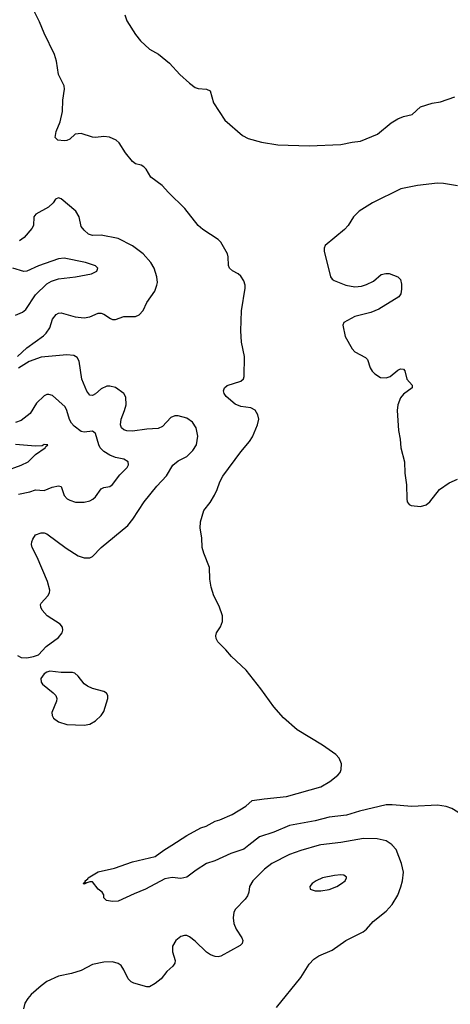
# Model space of a CAD drawing. Header units: inches. Extents: x 501419 to 657765, y 482282 to 547532.
# Tile 30 of 225: x 555519 to 558539, y 508882 to 515795. Entities that reach past the tile are written whole.
import ezdxf

# ---------------------------------------------------------------- set-up
doc = ezdxf.new("R2010")
doc.units = ezdxf.units.IN
doc.header["$MEASUREMENT"] = 0
doc.layers.add('A5550', color=7, linetype='Continuous')
doc.layers.add('A5551', color=7, linetype='Continuous')

msp = doc.modelspace()

# ---------------------------------------------------------------- linework, layer by layer
at = {"layer": 'A5550', "color": 6}
for points, elevation in [([(557620.1, 510000), (557490, 509962.9), (557410, 509933.7), (557286.1, 509870), (557235.1, 509830), (557154.3, 509750), (557130.4, 509710), (557125.5, 509670), (557116, 509644), (557099.4, 509620.6), (557031.8, 509550), (557020.8, 509530), (557015.4, 509490), (557021.7, 509450), (557036.9, 509410), (557077.6, 509350), (557083.5, 509330), (557078.3, 509310), (557064.8, 509295.2), (556930, 509220.5), (556910, 509215.5), (556890, 509217), (556856.7, 509230), (556828.5, 509248.5), (556750, 509324.8), (556710, 509356.1), (556690, 509364.6), (556674.3, 509365.7), (556650, 509359.1), (556614, 509330), (556591.4, 509290), (556590.1, 509250), (556609.6, 509190), (556606.1, 509170), (556591.8, 509150), (556550, 509112.2), (556510, 509061.5), (556470, 509028.6), (556430, 509005.4), (556410, 509005.1), (556319.4, 509030), (556300.1, 509040.1), (556280, 509060), (556250, 509124.5), (556230, 509154.7), (556210, 509169.5), (556170, 509179.5), (556110, 509178.3), (556030, 509162.1), (555950, 509118.9), (555882.6, 509097.4), (555790, 509080.1), (555710, 509041.4), (555670, 509012.6), (555599.4, 508950), (555576.1, 508923.9), (555555.2, 508890), (555546.5, 508850)], 1900), ([(557126.1, 510000), (557090, 509972), (556998.5, 509941.5), (556886.9, 509890), (556829.6, 509870.4), (556755.3, 509824.7), (556690, 509775.6), (556650, 509766.1), (556587.8, 509772.2), (556536.8, 509763.2), (556401.3, 509690), (556321.6, 509658.4), (556210, 509605.4), (556170, 509603.6), (556128, 509610), (556108, 509630), (556108, 509650), (556098, 509670), (556068, 509690), (556030, 509742), (556010, 509741.2), (555990, 509734), (555983.6, 509736.4), (555982, 509730), (555970, 509726), (555964, 509730), (555978, 509742), (555977.2, 509750), (555997.2, 509762.8), (555999.5, 509770), (556070, 509811.4), (556182.8, 509837.2), (556310, 509881.5), (556470, 509919.6), (556530, 509964.6), (556585, 510000)], 1800), ([(557320, 508860), (557490.5, 509070), (557550, 509163.5), (557581.7, 509198.3), (557616.9, 509223.1), (557710, 509261.4), (557806.6, 509330), (557927.3, 509390), (557950.9, 509410), (557997.3, 509462.7), (558090, 509536.8), (558130, 509582.6), (558170, 509648.3), (558192.1, 509707.9), (558204, 509750), (558209.6, 509810), (558196.7, 509870), (558158.5, 509970), (558131.3, 510000)], 1900)]:
    msp.add_lwpolyline(points, dxfattribs=dict(at, elevation=elevation))
at = {"layer": 'A5550', "color": 6, "elevation": 2000}
msp.add_lwpolyline([(557770.9, 509790.9), (557727.6, 509787.6), (557642.4, 509770), (557597.7, 509750), (557569.2, 509730), (557553.8, 509710), (557556.5, 509690), (557590, 509678.6), (557630, 509678.6), (557690, 509689.2), (557742, 509710), (557775.3, 509730), (557800.8, 509750), (557811.7, 509770), (557810, 509774), (557792, 509790)], close=True, dxfattribs=at)
at = {"layer": 'A5551', "color": 6}
for points, elevation in [([(556585, 510000), (556690, 510067.6), (556790, 510121.7), (556827.5, 510132.5), (556890, 510167.7), (556922.6, 510177.4), (557010, 510215.9), (557105.6, 510274.4), (557150, 510312.7), (557234.2, 510325.8), (557390, 510340.7), (557631.2, 510408.8), (557694.4, 510445.5), (557749.7, 510490.3), (557765.4, 510510), (557773.8, 510530), (557775.1, 510570), (557759.5, 510610), (557736.1, 510636.1), (557641.3, 510701.3), (557465.3, 510810), (557370, 510892.8), (557301, 510970), (557210, 511096.8), (557108.1, 511228.1), (557003.1, 511323.1), (556964.8, 511370), (556907.3, 511427.3), (556896, 511450), (556893.7, 511470), (556899.8, 511490), (556927.2, 511532.8), (556941, 511570), (556940.9, 511610), (556916.7, 511676.7), (556881, 511750), (556860.7, 511810), (556852.5, 511867.5), (556849.4, 511950), (556809.6, 512050), (556799.6, 512090), (556796.6, 512156.6), (556785.4, 512225.4), (556786.6, 512270), (556811.1, 512350), (556854.4, 512405.6), (556883.8, 512456.2), (556904.4, 512495.6), (556923, 512550), (556942.6, 512590), (557070, 512760.1), (557130, 512832.6), (557152.6, 512867.4), (557187.4, 512950), (557195.4, 512990), (557190, 513020.3), (557170, 513053), (557140.5, 513070), (557070, 513079.3), (557030, 513094.6), (556966.4, 513150), (556952.3, 513170), (556948.5, 513190), (556954, 513210), (556972.8, 513227.2), (557070, 513258), (557087.7, 513272.3), (557094, 513290), (557095.6, 513430), (557074.5, 513530), (557070.7, 513610), (557074.4, 513750), (557099.8, 513910), (557099.8, 513930), (557090, 513961.4), (557070, 513993.2), (557052, 514010), (557010.9, 514030.9), (556991, 514051), (556983.4, 514070), (556981.3, 514130), (556976.3, 514150), (556930, 514232.5), (556910, 514252.5), (556802.7, 514322.7), (556769.9, 514349.9), (556676.5, 514470), (556561.3, 514581.3), (556517.6, 514630), (556437.4, 514690), (556405.3, 514745.3), (556390, 514762.8), (556370, 514774.4), (556330, 514783.5), (556310, 514798.3), (556260.7, 514860.7), (556216.8, 514930), (556196.4, 514950), (556149, 514971), (556110, 514974.5), (556050, 514968.7), (556030, 514970.9), (555950, 514996.1), (555908.2, 514990), (555870, 514956.3), (555850, 514946), (555830, 514943.4), (555786, 514950), (555767.3, 514967.3), (555775.1, 515010), (555803, 515077), (555818, 515150), (555820.9, 515230), (555833.4, 515306.6), (555829.9, 515330), (555789.9, 515409.9), (555777, 515503), (555763.4, 515550), (555690, 515700.6), (555658.8, 515778.8), (555622.4, 515850)], 1800), ([(556256.4, 515830), (556270, 515786), (556331.2, 515690), (556366.9, 515646.9), (556430, 515588.4), (556491.7, 515551.7), (556569.7, 515490), (556643, 515410), (556709.4, 515349.4), (556750, 515319.5), (556770, 515311.2), (556830, 515307.2), (556854.9, 515294.9), (556878.3, 515210), (556957.1, 515090), (557081.6, 514981.6), (557119.9, 514959.9), (557215.5, 514935.5), (557330, 514916.1), (557550, 514908.8), (557770, 514919.1), (557850, 514935.8), (557910, 514942.5), (558028.7, 514991.3), (558123.7, 515070), (558170, 515098.1), (558210, 515114.6), (558271.8, 515128.2), (558330, 515182.4), (558411.8, 515208.2), (558470, 515217.3), (558570, 515252.3)], 1800), ([(558590, 514629.5), (558490, 514645.8), (558450, 514647.1), (558309.3, 514630.7), (558192.5, 514607.5), (557993.9, 514510), (557898.6, 514450), (557859.7, 514410), (557821.6, 514350), (557797.7, 514322.3), (557660.5, 514210), (557653, 514190), (557653, 514170), (557698, 513990), (557710, 513974), (557724.4, 513964.4), (557806.8, 513930), (557870, 513920.4), (557914.9, 513925.1), (557950, 513935.5), (558000.1, 513959.9), (558054.8, 514005.2), (558086.8, 514013.2), (558110, 514013), (558170, 513990.5), (558190, 513970.8), (558197.5, 513937.5), (558195.9, 513904.1), (558190.7, 513870), (558178, 513850), (558038, 513762), (557982, 513738), (557870, 513712), (557791, 513670), (557784.4, 513650), (557801.1, 513570), (557850, 513483.8), (557870, 513463.8), (557942.8, 513422.8), (557957.3, 513410), (557975.5, 513350), (557990, 513327.3), (558010, 513307.7), (558050, 513283.8), (558090, 513279.3), (558117.2, 513290), (558170, 513334), (558190, 513342.8), (558210, 513341), (558218.8, 513330), (558234, 513270), (558270.8, 513230), (558270.8, 513210), (558210, 513165.6), (558190, 513140.9), (558171.8, 513090), (558167, 513050), (558175.3, 512910), (558187.9, 512850), (558192.7, 512790), (558218.4, 512690), (558220.4, 512610), (558230.4, 512530), (558232.7, 512430), (558236.3, 512410), (558250, 512390.8), (558265.1, 512385.1), (558330, 512377.4), (558370, 512389.2), (558394.2, 512410), (558463.7, 512496.3), (558530, 512544.4), (558590, 512570.2)], 1800), ([(555502.7, 513430), (555570, 513492.1), (555684.9, 513575.1), (555705.6, 513594.4), (555729.5, 513630.5), (555750, 513693.4), (555774.4, 513725.6), (555790, 513733.7), (555810, 513735.9), (555908.3, 513708.3), (555970, 513702.2), (556010.8, 513709.2), (556070, 513734.8), (556090, 513734.3), (556110, 513726.6), (556156.3, 513696.3), (556170, 513690.5), (556189.7, 513689.7), (556250, 513710.1), (556330, 513711.3), (556356.7, 513723.3), (556385.8, 513754.2), (556411.4, 513810), (556466.7, 513890), (556481.3, 513930), (556484.4, 513950), (556480.8, 513990), (556461.8, 514050), (556438.1, 514090), (556385.6, 514150), (556310, 514208.1), (556210, 514257.8), (556090, 514282.1), (556030, 514280.7), (556002.2, 514290), (555970, 514316.4), (555950, 514342.1), (555935.4, 514410), (555912.4, 514450), (555810, 514537), (555790, 514543.1), (555770, 514534), (555752.4, 514510), (555720.4, 514479.6), (555631.8, 514430), (555618.9, 514410), (555615.9, 514350), (555605, 514330), (555550, 514265.2), (555516.6, 514243.4)], 1900), ([(555490, 513721.2), (555537.4, 513742.6), (555560.7, 513759.3), (555630, 513863.4), (555710, 513939.8), (555741.3, 513958.7), (555790, 513975.4), (555910.8, 513989.2), (556023, 514010), (556060.8, 514030), (556066, 514050), (556050, 514067.7), (555981.1, 514090), (555830, 514121.7), (555790, 514116.2), (555650, 514065.7), (555570, 514029.3), (555547.9, 514027.9), (555470, 514050.9)], 2000), ([(555502.7, 511330), (555530, 511317.9), (555570, 511315.8), (555615.9, 511324.1), (555650, 511336.6), (555705, 511395), (555790, 511456.3), (555816.4, 511490), (555822.2, 511510), (555819.1, 511530), (555803.6, 511550), (555712, 511610), (555676.6, 511650), (555666.1, 511670), (555665.7, 511690), (555670, 511698.9), (555716.7, 511750), (555726.9, 511770), (555729.7, 511790), (555713.8, 511850), (555641.4, 512021.4), (555605.1, 512090), (555601.4, 512110), (555604, 512130), (555610, 512147.8), (555630, 512178.2), (555670, 512193), (555690, 512193.2), (555710, 512186.3), (555843.9, 512083.9), (555930, 512031.8), (555970, 512017.2), (555990, 512015.6), (556010, 512017.6), (556030, 512026), (556091, 512090), (556277, 512243), (556312, 512288), (556390.8, 512410), (556479.6, 512520.4), (556548.2, 512591.8), (556591.8, 512668.2), (556630, 512697.8), (556690, 512728), (556733.3, 512770), (556757.6, 512810), (556767.6, 512870), (556756, 512930), (556731.7, 512970), (556690, 512998), (556630, 513013.9), (556606.9, 513013.1), (556578.5, 513001.5), (556520.8, 512939.2), (556490, 512923.9), (556410, 512921.2), (556310, 512905.5), (556270, 512909.2), (556250, 512916.2), (556233.7, 512930), (556226, 512950), (556230.9, 512990), (556254.7, 513050), (556264.8, 513090), (556263.6, 513143.6), (556250, 513169.9), (556190, 513211.9), (556150, 513222), (556130, 513221.2), (556090, 513204.2), (556050, 513167.3), (556030, 513155.4), (556010, 513158.7), (555990, 513187.7), (555955.1, 513270), (555936.8, 513396.8), (555922.7, 513422.7), (555898.4, 513438.4), (555850, 513442.8), (555670, 513425.5), (555585.3, 513394.7), (555510, 513347.7)], 1900), ([(555510, 512463.6), (555590, 512480.9), (555630, 512494.6), (555690.6, 512489.4), (555746.5, 512513.5), (555790, 512522.4), (555810, 512516.6), (555830, 512453.4), (555851.6, 512431.6), (555870, 512420.8), (555910, 512408.5), (555970, 512406.4), (556010, 512417.2), (556031.2, 512428.8), (556050, 512444.8), (556090, 512500.2), (556110, 512509.4), (556150, 512516.6), (556169.5, 512530.5), (556221.7, 512598.3), (556273.1, 512650), (556281.3, 512670), (556278.4, 512690), (556249.2, 512709.2), (556190, 512721.8), (556150, 512736.8), (556110, 512763.3), (556084.3, 512790), (556073.3, 512810), (556050.3, 512890.3), (556039.8, 512899.8), (556030, 512904.9), (555970, 512898.7), (555950, 512904.5), (555901.8, 512941.8), (555882.1, 512962.1), (555867.5, 512987.5), (555850.5, 513050.5), (555837, 513077), (555750, 513155.4), (555723.2, 513163.2), (555710, 513163), (555690, 513154.7), (555637.4, 513102.6), (555592.7, 513030), (555530, 512981.9), (555490, 512966.4)], 2000), ([(555415.5, 512624.5), (555530, 512667.2), (555577.2, 512690), (555630, 512742.1), (555698.4, 512790), (555701.7, 512798.3), (555716, 512810), (555690, 512812.9), (555675.8, 512804.2), (555630, 512800.4), (555490, 512811.6)], 2100), ([(558889.4, 510000), (558850, 510018.4), (558794.8, 510050), (558730, 510102.1), (558663.7, 510170), (558591.2, 510230), (558550, 510256.3), (558510, 510271.8), (558450, 510279.9), (558269.6, 510270.4), (558130, 510282.3), (558090, 510281.5), (557901.7, 510238.3), (557810, 510209.7), (557690, 510195.7), (557590.3, 510170.3), (557410, 510136.7), (557301.5, 510090), (557201.5, 510058.5), (557126.1, 510000)], 1800), ([(558131.3, 510000), (558130, 510001.5), (558090, 510029.1), (558024.6, 510044.6), (557930, 510046.7), (557770, 510018.5), (557630, 510002.8), (557620.1, 510000)], 1900)]:
    msp.add_lwpolyline(points, dxfattribs=dict(at, elevation=elevation))
at = {"layer": 'A5551', "color": 6, "elevation": 1900}
msp.add_lwpolyline([(555730, 511220.2), (555710, 511215), (555690, 511201.4), (555667.7, 511170), (555670, 511143.8), (555679.5, 511130), (555754.7, 511070), (555772.8, 511050), (555779.8, 511030), (555776.6, 511010), (555743.9, 510930), (555745.4, 510910), (555755.5, 510890), (555790, 510865.7), (555850, 510847.4), (555970, 510842.6), (556010, 510848.8), (556050, 510871.8), (556089.5, 510910.5), (556110, 510938.3), (556137, 511030), (556137.3, 511050), (556127.6, 511067.6), (556110, 511078.1), (556030, 511098.7), (555995, 511115), (555972, 511132), (555930, 511186.4), (555905.9, 511205.9), (555890, 511210.6), (555810, 511211.3)], close=True, dxfattribs=at)

doc.saveas('drawing.dxf')
